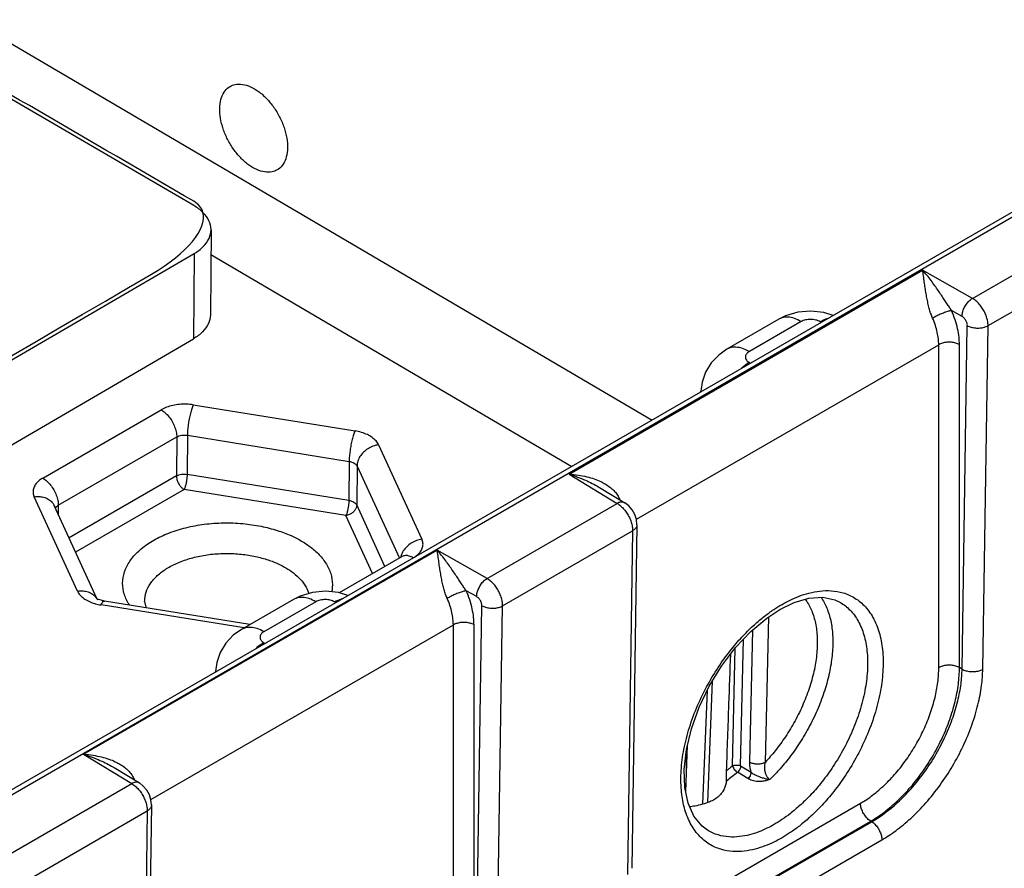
# Model space of a CAD drawing. Header units: inches. Extents: x 0 to 34, y 0 to 22.
# Tile 27 of 94: x 10.1 to 11.4, y 15.6 to 16.8. Entities that reach past the tile are written whole.
import ezdxf

# ---------------------------------------------------------------- set-up
doc = ezdxf.new("R2010")
doc.units = ezdxf.units.IN
doc.header["$LTSCALE"] = 1.87
doc.header["$MEASUREMENT"] = 0
doc.layers.get('0').update_dxf_attribs({"linetype": 'CONTINUOUS'})
doc.layers.add('DATUMCURVES', color=7, linetype='CONTINUOUS')

msp = doc.modelspace()

# ---------------------------------------------------------------- linework, layer by layer
at = {"color": 7, "linetype": 'CONTINUOUS'}
for p, q in [((6.8327, 13.8241), (12.0584, 16.8414)), ((6.8423, 13.8231), (12.0681, 16.8404)), ((9.9076, 16.8344), (10.9677, 16.2116)), ((10.3468, 16.5023), (9.9319, 16.7437)), ((11.4017, 16.3765), (11.5781, 16.4783)), ((10.3702, 16.4693), (10.3693, 16.3539)), ((6.2922, 14.0729), (10.3473, 16.4372)), ((10.3473, 16.4372), (10.3465, 16.3218)), ((10.3699, 16.436), (10.8588, 16.1487)), ((11.4229, 16.3395), (11.599, 16.4412)), ((10.8552, 16.1383), (11.3342, 16.4148)), ((11.4017, 16.3765), (11.3342, 16.4148)), ((11.3877, 16.3519), (11.3735, 16.36)), ((11.1395, 16.3482), (11.0691, 16.3075)), ((11.1699, 16.345), (11.0995, 16.3043)), ((11.1969, 16.3439), (11.1953, 16.3449)), ((11.3877, 15.874), (11.3948, 16.3397)), ((11.4157, 15.8739), (11.4229, 16.3395)), ((6.3904, 14.0152), (10.3465, 16.3218)), ((10.9464, 16.0771), (11.3561, 16.3137)), ((11.3561, 15.876), (11.3561, 16.3137)), ((11.3842, 15.8761), (11.3841, 16.3138)), ((11.0995, 16.2895), (11.101, 16.2886)), ((11.0338, 16.2498), (11.0339, 16.2507)), ((10.1423, 16.1329), (10.3027, 16.2255)), ((10.3462, 16.2321), (10.5653, 16.1968)), ((10.1633, 16.096), (10.3237, 16.1887)), ((10.3237, 16.1887), (10.3233, 16.1358)), ((10.3382, 16.1909), (10.3378, 16.138)), ((10.3382, 16.1909), (10.5574, 16.1556)), ((10.5972, 16.1781), (10.6559, 16.0502)), ((10.5574, 16.1556), (10.557, 16.1027)), ((10.568, 16.1493), (10.5676, 16.0965)), ((10.568, 16.1493), (10.6254, 16.0244)), ((10.3233, 16.1358), (10.1779, 16.0518)), ((10.557, 16.1027), (10.3378, 16.138)), ((10.8552, 16.1383), (10.9205, 16.0986)), ((10.3338, 16.1174), (10.1867, 16.0325)), ((10.553, 16.0821), (10.3338, 16.1174)), ((10.8964, 16.1203), (10.9307, 16.0995)), ((10.1893, 15.9797), (10.1306, 16.1076)), ((10.2156, 15.9696), (10.1577, 16.0958)), ((10.1633, 16.096), (10.1632, 16.0838)), ((10.6059, 16.0131), (10.5676, 16.0965)), ((10.7441, 15.9968), (10.9205, 16.0986)), ((10.5891, 16.0034), (10.553, 16.0821)), ((10.7653, 15.9598), (10.9414, 16.0615)), ((10.9414, 16.0615), (10.9343, 15.5959)), ((10.9472, 16.0696), (10.9402, 15.6041)), ((10.1976, 15.7586), (10.6766, 16.0352)), ((10.7441, 15.9968), (10.6766, 16.0352)), ((10.629, 16.0265), (10.5438, 15.9773)), ((10.7301, 15.9723), (10.7159, 15.9803)), ((10.2157, 15.9695), (10.2153, 15.9698)), ((10.4819, 15.9685), (10.4115, 15.9278)), ((10.4149, 15.9298), (10.2212, 15.961)), ((10.423, 15.9345), (10.2257, 15.9662)), ((10.5123, 15.9653), (10.4418, 15.9246)), ((10.5393, 15.9642), (10.5377, 15.9652)), ((10.7301, 15.4943), (10.7372, 15.96)), ((10.7581, 15.4942), (10.7653, 15.9598)), ((11.2219, 15.9649), (11.222, 15.9649)), ((11.1253, 15.9448), (11.1209, 15.7476)), ((10.2888, 15.6974), (10.6985, 15.934)), ((10.6985, 15.4963), (10.6985, 15.934)), ((10.7266, 15.4964), (10.7265, 15.9341)), ((11.1037, 15.9271), (11.0997, 15.7479)), ((11.0877, 15.7426), (11.0916, 15.9147)), ((10.4418, 15.9098), (10.4434, 15.9089)), ((11.0766, 15.7428), (11.0802, 15.9024)), ((11.3877, 15.874), (11.3842, 15.8761)), ((10.3762, 15.8701), (10.3763, 15.871)), ((11.0433, 15.6935), (11.0496, 15.858)), ((11.0367, 15.6916), (11.0426, 15.8454)), ((11.0133, 15.7081), (11.0156, 15.7703)), ((10.1976, 15.7586), (10.2628, 15.7189)), ((11.0143, 15.7347), (11.0145, 15.7656)), ((10.2388, 15.7406), (10.2731, 15.7198)), ((11.1018, 15.7341), (11.0877, 15.7426)), ((11.0974, 15.7256), (11.0834, 15.7342)), ((10.0865, 15.6171), (10.2628, 15.7189)), ((11.0684, 15.7224), (11.0686, 15.7253)), ((10.2896, 15.69), (10.2826, 15.2244)), ((11.0374, 15.5695), (11.2501, 15.6923)), ((10.1077, 15.5801), (10.2838, 15.6818)), ((10.2838, 15.6818), (10.2767, 15.2162)), ((11.0512, 15.5452), (11.2639, 15.668)), ((11.0526, 15.5444), (11.2653, 15.6672)), ((11.2653, 15.6672), (11.2639, 15.668)), ((11.0426, 15.6557), (11.0426, 15.6558)), ((11.0663, 15.5198), (11.279, 15.6426))]:
    msp.add_line(p, q, dxfattribs=at)
for points in [[(11.2131, 16.3533), (11.2003, 16.3574), (11.1828, 16.3592), (11.1652, 16.3576), (11.1486, 16.3527), (11.1395, 16.3482)], [(11.0691, 16.3075), (11.058, 16.2997), (11.0477, 16.2889), (11.0401, 16.2764), (11.0355, 16.2629), (11.0339, 16.2507)], [(10.9472, 16.0696), (10.9465, 16.0766), (10.9443, 16.0834), (10.9408, 16.0898), (10.9361, 16.0953), (10.9307, 16.0995)], [(10.6299, 16.0271), (10.6299, 16.0271), (10.629, 16.0265)], [(10.2257, 15.9662), (10.2212, 15.9673), (10.2178, 15.9685), (10.2157, 15.9695)], [(10.5555, 15.9736), (10.5427, 15.9777), (10.5251, 15.9795), (10.5076, 15.9779), (10.491, 15.973), (10.4819, 15.9685)], [(11.1407, 15.955), (11.1602, 15.9645), (11.1802, 15.9703), (11.1989, 15.9715), (11.2153, 15.968), (11.2219, 15.9649)], [(10.2803, 15.9656), (10.282, 15.958), (10.2825, 15.9571)], [(11.0243, 15.6746), (11.0165, 15.6925), (11.0121, 15.7138), (11.0114, 15.7381), (11.0143, 15.7649), (11.0211, 15.7933), (11.0315, 15.8223), (11.0452, 15.8509), (11.0619, 15.8782), (11.0808, 15.9032), (11.1014, 15.9251), (11.123, 15.9433), (11.1407, 15.9549)], [(10.4115, 15.9278), (10.4004, 15.92), (10.3901, 15.9092), (10.3825, 15.8967), (10.3779, 15.8832), (10.3763, 15.871)], [(10.2896, 15.69), (10.2889, 15.6969), (10.2867, 15.7037), (10.2832, 15.7101), (10.2785, 15.7156), (10.2731, 15.7198)], [(11.0426, 15.6558), (11.0356, 15.661), (11.0243, 15.6746)]]:
    msp.add_lwpolyline(points, dxfattribs=at)
for points, knots in [([(10.382, 16.6341), (10.3821, 16.6381), (10.383, 16.6457), (10.3871, 16.6558), (10.3922, 16.6613), (10.3954, 16.6634), (10.396, 16.6637)], [0, 0, 0, 0, 0.354196, 0.66499, 0.942411, 1, 1, 1, 1]), ([(10.396, 16.6637), (10.3981, 16.6649), (10.4036, 16.667), (10.4133, 16.667), (10.4242, 16.6635), (10.4353, 16.6568), (10.4458, 16.6474), (10.4554, 16.6357), (10.4634, 16.6225), (10.4694, 16.6083), (10.4731, 16.5941), (10.4739, 16.5847), (10.4738, 16.5801)], [0, 0, 0, 0, 0.056059, 0.132048, 0.219149, 0.317256, 0.426911, 0.54309, 0.663607, 0.782215, 0.895854, 1, 1, 1, 1]), ([(10.4598, 16.5505), (10.4577, 16.5493), (10.4522, 16.5473), (10.4425, 16.5473), (10.4316, 16.5508), (10.4205, 16.5574), (10.41, 16.5668), (10.4004, 16.5785), (10.3924, 16.5918), (10.3864, 16.6059), (10.3827, 16.6201), (10.3819, 16.6296), (10.382, 16.6341)], [0, 0, 0, 0, 0.056059, 0.132048, 0.219149, 0.317256, 0.426911, 0.54309, 0.663607, 0.782215, 0.895854, 1, 1, 1, 1]), ([(10.4738, 16.5801), (10.4737, 16.5761), (10.4728, 16.5685), (10.4687, 16.5585), (10.4636, 16.5529), (10.4604, 16.5509), (10.4598, 16.5505)], [0, 0, 0, 0, 0.354196, 0.66499, 0.942411, 1, 1, 1, 1]), ([(10.3702, 16.4693), (10.3702, 16.4694), (10.3702, 16.4737), (10.368, 16.4825), (10.3626, 16.4896), (10.3593, 16.4929)], [0, 0, 0, 0, 0.016404, 0.477662, 1, 1, 1, 1]), ([(10.3473, 16.4372), (10.3518, 16.4398), (10.3598, 16.4456), (10.3681, 16.4568), (10.3702, 16.4654), (10.3702, 16.4693)], [0, 0, 0, 0, 0.378171, 0.713398, 1, 1, 1, 1]), ([(11.3735, 16.36), (11.3725, 16.3615), (11.3703, 16.3646), (11.367, 16.3696), (11.3635, 16.375), (11.3596, 16.3809), (11.3553, 16.3872), (11.3507, 16.3938), (11.3457, 16.4007), (11.3402, 16.4078), (11.3363, 16.4125), (11.3342, 16.4148)], [0, 0, 0, 0, 0.079547, 0.167797, 0.264437, 0.36941, 0.48184, 0.601083, 0.727286, 0.86048, 1, 1, 1, 1]), ([(11.3478, 16.3496), (11.347, 16.3514), (11.3455, 16.3552), (11.3436, 16.3614), (11.3418, 16.3681), (11.3403, 16.3753), (11.3389, 16.3828), (11.3376, 16.3907), (11.3365, 16.3987), (11.3354, 16.4068), (11.3346, 16.4122), (11.3342, 16.4148)], [0, 0, 0, 0, 0.088372, 0.184816, 0.288638, 0.399249, 0.515027, 0.634415, 0.756381, 0.879268, 1, 1, 1, 1]), ([(11.3877, 16.3519), (11.3877, 16.3538), (11.3883, 16.3576), (11.3903, 16.3632), (11.3934, 16.3686), (11.3972, 16.3731), (11.4002, 16.3756), (11.4017, 16.3765)], [0, 0, 0, 0, 0.187002, 0.393705, 0.607318, 0.813654, 1, 1, 1, 1]), ([(11.4229, 16.3395), (11.4229, 16.3414), (11.4226, 16.3455), (11.421, 16.3515), (11.4185, 16.3576), (11.4152, 16.3634), (11.4112, 16.3687), (11.4067, 16.3731), (11.4034, 16.3755), (11.4017, 16.3765)], [0, 0, 0, 0, 0.130199, 0.272203, 0.421784, 0.574233, 0.724612, 0.867919, 1, 1, 1, 1]), ([(10.3693, 16.3539), (10.3693, 16.3499), (10.3672, 16.3414), (10.3589, 16.3302), (10.3509, 16.3244), (10.3465, 16.3218)], [0, 0, 0, 0, 0.286602, 0.621829, 1, 1, 1, 1]), ([(11.3735, 16.36), (11.372, 16.3597), (11.3688, 16.3589), (11.3637, 16.3571), (11.3582, 16.3549), (11.3528, 16.3524), (11.3494, 16.3505), (11.3478, 16.3496)], [0, 0, 0, 0, 0.161031, 0.360696, 0.580726, 0.800648, 1, 1, 1, 1]), ([(11.3841, 16.3138), (11.3841, 16.3172), (11.3837, 16.3244), (11.3818, 16.3357), (11.3784, 16.3478), (11.3753, 16.3559), (11.3735, 16.36)], [0, 0, 0, 0, 0.210612, 0.452704, 0.719504, 1, 1, 1, 1]), ([(11.1699, 16.345), (11.1669, 16.3467), (11.161, 16.3495), (11.152, 16.3514), (11.1447, 16.3506), (11.1408, 16.3489), (11.1395, 16.3482)], [0, 0, 0, 0, 0.322727, 0.607197, 0.861112, 1, 1, 1, 1]), ([(11.1953, 16.3449), (11.1944, 16.3454), (11.1925, 16.3463), (11.1894, 16.3472), (11.1861, 16.3478), (11.1826, 16.3481), (11.1791, 16.3479), (11.1757, 16.3473), (11.1726, 16.3464), (11.1707, 16.3455), (11.1699, 16.345)], [0, 0, 0, 0, 0.114102, 0.237546, 0.367427, 0.500618, 0.633671, 0.763252, 0.8863, 1, 1, 1, 1]), ([(11.1953, 16.3449), (11.1983, 16.3466), (11.2019, 16.3482), (11.2057, 16.3494), (11.2062, 16.3495)], [0, 0, 0, 0, 0.860351, 1, 1, 1, 1]), ([(11.3561, 16.3137), (11.3561, 16.3163), (11.3557, 16.3219), (11.3542, 16.3307), (11.3516, 16.3401), (11.3492, 16.3464), (11.3478, 16.3496)], [0, 0, 0, 0, 0.21045, 0.45234, 0.718983, 1, 1, 1, 1]), ([(11.3948, 16.3397), (11.3949, 16.3403), (11.3947, 16.3417), (11.3942, 16.3437), (11.3934, 16.3457), (11.3923, 16.3476), (11.3909, 16.3494), (11.3894, 16.3508), (11.3883, 16.3516), (11.3877, 16.3519)], [0, 0, 0, 0, 0.13022, 0.272159, 0.421568, 0.573848, 0.724168, 0.867639, 1, 1, 1, 1]), ([(11.3948, 16.3397), (11.3964, 16.3387), (11.4, 16.3373), (11.4059, 16.3362), (11.412, 16.3362), (11.4178, 16.3372), (11.4213, 16.3386), (11.4229, 16.3395)], [0, 0, 0, 0, 0.18892, 0.395725, 0.608401, 0.813725, 1, 1, 1, 1]), ([(11.3841, 16.3138), (11.3825, 16.3147), (11.3789, 16.3161), (11.3731, 16.3171), (11.367, 16.3171), (11.3612, 16.316), (11.3576, 16.3146), (11.3561, 16.3137)], [0, 0, 0, 0, 0.188007, 0.394566, 0.607493, 0.813314, 1, 1, 1, 1]), ([(11.0995, 16.3043), (11.0965, 16.3061), (11.0906, 16.3089), (11.0816, 16.3107), (11.0743, 16.31), (11.0704, 16.3083), (11.0691, 16.3075)], [0, 0, 0, 0, 0.32252, 0.606808, 0.860561, 1, 1, 1, 1]), ([(11.0995, 16.3043), (11.0987, 16.3039), (11.0972, 16.3029), (11.0955, 16.3011), (11.0944, 16.2991), (11.0941, 16.2969), (11.0944, 16.2948), (11.0955, 16.2928), (11.0972, 16.291), (11.0987, 16.29), (11.0995, 16.2895)], [0, 0, 0, 0, 0.14374, 0.273089, 0.389775, 0.499067, 0.608493, 0.725593, 0.855535, 1, 1, 1, 1]), ([(11.0995, 16.2895), (11.0962, 16.2876), (11.0924, 16.2849), (11.0889, 16.2819), (11.0884, 16.2814)], [0, 0, 0, 0, 0.832362, 1, 1, 1, 1]), ([(10.3462, 16.2321), (10.3431, 16.2326), (10.3369, 16.2332), (10.3276, 16.233), (10.3185, 16.2316), (10.3101, 16.2292), (10.305, 16.2269), (10.3027, 16.2255)], [0, 0, 0, 0, 0.20714, 0.417821, 0.624507, 0.820443, 1, 1, 1, 1]), ([(10.3027, 16.2255), (10.3047, 16.2244), (10.3085, 16.2215), (10.3135, 16.2161), (10.3178, 16.2097), (10.3211, 16.2027), (10.3232, 16.1957), (10.3238, 16.1909), (10.3237, 16.1887)], [0, 0, 0, 0, 0.154871, 0.324167, 0.501102, 0.677765, 0.846287, 1, 1, 1, 1]), ([(10.3462, 16.2321), (10.3454, 16.2304), (10.344, 16.2266), (10.3421, 16.2202), (10.3405, 16.213), (10.3393, 16.2054), (10.3385, 16.198), (10.3382, 16.1932), (10.3382, 16.1909)], [0, 0, 0, 0, 0.131893, 0.292217, 0.470922, 0.656447, 0.8367, 1, 1, 1, 1]), ([(10.5653, 16.1968), (10.5646, 16.1951), (10.5631, 16.1912), (10.5613, 16.1849), (10.5597, 16.1777), (10.5585, 16.1701), (10.5576, 16.1627), (10.5574, 16.1579), (10.5574, 16.1556)], [0, 0, 0, 0, 0.131893, 0.292217, 0.470922, 0.656447, 0.8367, 1, 1, 1, 1]), ([(10.5972, 16.1781), (10.5963, 16.1799), (10.5938, 16.1836), (10.5886, 16.1882), (10.5819, 16.1921), (10.574, 16.195), (10.5683, 16.1963), (10.5653, 16.1968)], [0, 0, 0, 0, 0.1594, 0.340281, 0.543284, 0.765265, 1, 1, 1, 1]), ([(10.3237, 16.1887), (10.3247, 16.1892), (10.3269, 16.1902), (10.3305, 16.191), (10.3343, 16.1913), (10.3369, 16.1911), (10.3382, 16.1909)], [0, 0, 0, 0, 0.22793, 0.477394, 0.738597, 1, 1, 1, 1]), ([(10.5972, 16.1781), (10.5946, 16.1777), (10.5895, 16.1764), (10.5825, 16.1729), (10.5765, 16.1681), (10.5718, 16.1624), (10.5688, 16.156), (10.568, 16.1515), (10.568, 16.1493)], [0, 0, 0, 0, 0.175601, 0.352792, 0.526984, 0.694186, 0.851912, 1, 1, 1, 1]), ([(10.5574, 16.1556), (10.5586, 16.1554), (10.5609, 16.1548), (10.5641, 16.1534), (10.5665, 16.1517), (10.5676, 16.1501), (10.568, 16.1493)], [0, 0, 0, 0, 0.292759, 0.560633, 0.796355, 1, 1, 1, 1]), ([(10.1423, 16.1329), (10.1402, 16.1317), (10.1364, 16.1291), (10.132, 16.1242), (10.1293, 16.1187), (10.1288, 16.113), (10.1298, 16.1093), (10.1306, 16.1076)], [0, 0, 0, 0, 0.235538, 0.447227, 0.637959, 0.817683, 1, 1, 1, 1]), ([(10.1423, 16.1329), (10.1442, 16.1317), (10.1481, 16.1288), (10.1531, 16.1234), (10.1574, 16.117), (10.1607, 16.1101), (10.1628, 16.103), (10.1633, 16.0983), (10.1633, 16.096)], [0, 0, 0, 0, 0.154871, 0.324167, 0.501102, 0.677765, 0.846287, 1, 1, 1, 1]), ([(10.3233, 16.1358), (10.3243, 16.1364), (10.3265, 16.1373), (10.3301, 16.1382), (10.3339, 16.1385), (10.3365, 16.1382), (10.3378, 16.138)], [0, 0, 0, 0, 0.224513, 0.474953, 0.737299, 1, 1, 1, 1]), ([(10.3233, 16.1358), (10.3233, 16.1345), (10.3237, 16.1316), (10.3252, 16.1274), (10.3275, 16.1234), (10.3304, 16.1199), (10.3327, 16.1181), (10.3338, 16.1174)], [0, 0, 0, 0, 0.186387, 0.392333, 0.605557, 0.81226, 1, 1, 1, 1]), ([(10.3378, 16.138), (10.3378, 16.1366), (10.3376, 16.1337), (10.3371, 16.1292), (10.3362, 16.1248), (10.3352, 16.1209), (10.3343, 16.1185), (10.3338, 16.1174)], [0, 0, 0, 0, 0.198549, 0.418223, 0.638439, 0.838641, 1, 1, 1, 1]), ([(10.8552, 16.1383), (10.8595, 16.1381), (10.8676, 16.1372), (10.879, 16.135), (10.8891, 16.1321), (10.896, 16.1293), (10.8995, 16.1276), (10.9002, 16.1272)], [0, 0, 0, 0, 0.2748, 0.523578, 0.747999, 0.950733, 1, 1, 1, 1]), ([(10.8552, 16.1383), (10.8592, 16.1371), (10.8666, 16.1346), (10.8771, 16.1303), (10.8865, 16.1259), (10.8928, 16.1225), (10.896, 16.1206), (10.8965, 16.1203)], [0, 0, 0, 0, 0.273822, 0.524652, 0.75324, 0.961356, 1, 1, 1, 1]), ([(10.9002, 16.1272), (10.902, 16.1263), (10.9061, 16.124), (10.9118, 16.1199), (10.917, 16.1151), (10.9209, 16.1101), (10.9228, 16.1064), (10.9236, 16.1046)], [0, 0, 0, 0, 0.188749, 0.421936, 0.632275, 0.823759, 1, 1, 1, 1]), ([(10.1306, 16.1076), (10.1331, 16.108), (10.138, 16.1082), (10.145, 16.1069), (10.1511, 16.1039), (10.1553, 16.1), (10.1571, 16.097), (10.1577, 16.0958)], [0, 0, 0, 0, 0.237187, 0.461915, 0.672841, 0.872417, 1, 1, 1, 1]), ([(10.557, 16.1027), (10.557, 16.1013), (10.5568, 16.0984), (10.5562, 16.0939), (10.5554, 16.0895), (10.5543, 16.0856), (10.5535, 16.0832), (10.553, 16.0821)], [0, 0, 0, 0, 0.198356, 0.417817, 0.637897, 0.838042, 1, 1, 1, 1]), ([(10.557, 16.1027), (10.5582, 16.1025), (10.5605, 16.102), (10.5636, 16.1006), (10.5661, 16.0988), (10.5672, 16.0973), (10.5676, 16.0965)], [0, 0, 0, 0, 0.288741, 0.55824, 0.79528, 1, 1, 1, 1]), ([(10.9307, 16.0995), (10.9301, 16.0998), (10.9283, 16.1006), (10.9246, 16.1005), (10.9218, 16.0994), (10.9205, 16.0986)], [0, 0, 0, 0, 0.184163, 0.556893, 1, 1, 1, 1]), ([(10.1594, 16.0921), (10.1594, 16.0921), (10.1598, 16.0929), (10.1609, 16.0944), (10.1624, 16.0955), (10.1633, 16.096)], [0, 0, 0, 0, 0.013621, 0.470826, 1, 1, 1, 1]), ([(10.5676, 16.0965), (10.5676, 16.0952), (10.567, 16.0924), (10.5649, 16.0887), (10.5616, 16.0855), (10.5576, 16.0832), (10.5545, 16.0823), (10.553, 16.0821)], [0, 0, 0, 0, 0.1789, 0.371893, 0.577359, 0.789585, 1, 1, 1, 1]), ([(10.9205, 16.0986), (10.9221, 16.0976), (10.9254, 16.0952), (10.9298, 16.0907), (10.9338, 16.0855), (10.9371, 16.0796), (10.9395, 16.0735), (10.941, 16.0675), (10.9414, 16.0634), (10.9414, 16.0615)], [0, 0, 0, 0, 0.131593, 0.274655, 0.425002, 0.57758, 0.727386, 0.869633, 1, 1, 1, 1]), ([(10.26, 15.9605), (10.2591, 15.9618), (10.2556, 15.9676), (10.251, 15.9787), (10.2498, 15.9944), (10.2538, 16.0101), (10.2626, 16.0248), (10.2759, 16.0381), (10.293, 16.0496), (10.3134, 16.0591), (10.3364, 16.0663), (10.3613, 16.0708), (10.3871, 16.0727), (10.4129, 16.0717), (10.4373, 16.0682), (10.4592, 16.0626), (10.4776, 16.0557), (10.4884, 16.0502), (10.493, 16.0475)], [0, 0, 0, 0, 0.014894, 0.06455, 0.112914, 0.162329, 0.215503, 0.274305, 0.339497, 0.410918, 0.487685, 0.568381, 0.651172, 0.733823, 0.813134, 0.885551, 0.948399, 1, 1, 1, 1]), ([(10.9472, 16.0696), (10.9472, 16.069), (10.9469, 16.0671), (10.945, 16.064), (10.9427, 16.0623), (10.9414, 16.0615)], [0, 0, 0, 0, 0.174255, 0.552806, 1, 1, 1, 1]), ([(10.493, 16.0475), (10.4975, 16.0448), (10.5065, 16.0389), (10.5184, 16.028), (10.5281, 16.015), (10.5341, 16.0002), (10.5351, 15.9877), (10.534, 15.9806), (10.5336, 15.9786)], [0, 0, 0, 0, 0.183559, 0.375562, 0.565678, 0.748999, 0.92755, 1, 1, 1, 1]), ([(10.6559, 16.0502), (10.6533, 16.0498), (10.6483, 16.0484), (10.6413, 16.045), (10.6352, 16.0402), (10.6305, 16.0344), (10.6281, 16.0294), (10.6273, 16.0263), (10.6272, 16.0256)], [0, 0, 0, 0, 0.194049, 0.389854, 0.582346, 0.767114, 0.941409, 1, 1, 1, 1]), ([(10.6442, 16.0249), (10.6463, 16.0261), (10.6501, 16.0287), (10.6545, 16.0336), (10.6572, 16.0391), (10.6577, 16.0448), (10.6567, 16.0485), (10.6559, 16.0502)], [0, 0, 0, 0, 0.235538, 0.447227, 0.637959, 0.817683, 1, 1, 1, 1]), ([(10.7159, 15.9803), (10.7149, 15.9818), (10.7127, 15.9849), (10.7094, 15.9899), (10.7059, 15.9953), (10.702, 16.0012), (10.6977, 16.0075), (10.6931, 16.0141), (10.6881, 16.021), (10.6826, 16.0281), (10.6787, 16.0328), (10.6766, 16.0352)], [0, 0, 0, 0, 0.079547, 0.167797, 0.264437, 0.36941, 0.48184, 0.601083, 0.727286, 0.86048, 1, 1, 1, 1]), ([(10.6902, 15.9699), (10.6894, 15.9717), (10.6879, 15.9755), (10.686, 15.9817), (10.6842, 15.9884), (10.6827, 15.9956), (10.6813, 16.0032), (10.68, 16.011), (10.6789, 16.019), (10.6778, 16.0271), (10.677, 16.0325), (10.6766, 16.0352)], [0, 0, 0, 0, 0.088372, 0.184816, 0.288638, 0.399249, 0.515027, 0.634415, 0.756381, 0.879268, 1, 1, 1, 1]), ([(10.2803, 15.9656), (10.2803, 15.9668), (10.2805, 15.9722), (10.2829, 15.9818), (10.2899, 15.9934), (10.3003, 16.0039), (10.3138, 16.013), (10.3299, 16.0205), (10.3481, 16.0261), (10.3677, 16.0297), (10.3881, 16.0311), (10.4084, 16.0304), (10.4277, 16.0276), (10.4449, 16.0232), (10.4595, 16.0178), (10.4679, 16.0134), (10.4716, 16.0113)], [0, 0, 0, 0, 0.016593, 0.071368, 0.130308, 0.195484, 0.267744, 0.346906, 0.431995, 0.521441, 0.613211, 0.704834, 0.792762, 0.87305, 0.94273, 1, 1, 1, 1]), ([(10.6442, 16.0249), (10.6425, 16.0259), (10.6391, 16.0275), (10.6338, 16.0282), (10.6305, 16.0273), (10.6291, 16.0265), (10.629, 16.0265)], [0, 0, 0, 0, 0.376575, 0.701056, 0.990504, 1, 1, 1, 1]), ([(10.4716, 16.0113), (10.4752, 16.0092), (10.4822, 16.0045), (10.4917, 15.9959), (10.4988, 15.9864), (10.5018, 15.9795), (10.5027, 15.9765)], [0, 0, 0, 0, 0.259664, 0.53113, 0.799938, 1, 1, 1, 1]), ([(10.7301, 15.9723), (10.7301, 15.9741), (10.7307, 15.9779), (10.7327, 15.9835), (10.7357, 15.9889), (10.7395, 15.9935), (10.7426, 15.9959), (10.7441, 15.9968)], [0, 0, 0, 0, 0.187002, 0.393705, 0.607318, 0.813654, 1, 1, 1, 1]), ([(10.7653, 15.9598), (10.7653, 15.9618), (10.7649, 15.9658), (10.7634, 15.9718), (10.7609, 15.9779), (10.7576, 15.9837), (10.7536, 15.989), (10.7491, 15.9934), (10.7458, 15.9958), (10.7441, 15.9968)], [0, 0, 0, 0, 0.130199, 0.272203, 0.421784, 0.574233, 0.724612, 0.867919, 1, 1, 1, 1]), ([(10.1893, 15.9797), (10.1918, 15.9801), (10.1967, 15.9803), (10.2038, 15.979), (10.2099, 15.976), (10.2141, 15.972), (10.2159, 15.9691), (10.2164, 15.9678)], [0, 0, 0, 0, 0.237187, 0.461915, 0.672841, 0.872417, 1, 1, 1, 1]), ([(10.7159, 15.9803), (10.7144, 15.98), (10.7112, 15.9792), (10.7061, 15.9774), (10.7006, 15.9752), (10.6952, 15.9727), (10.6918, 15.9708), (10.6902, 15.9699)], [0, 0, 0, 0, 0.161031, 0.360696, 0.580726, 0.800648, 1, 1, 1, 1]), ([(10.7265, 15.9341), (10.7265, 15.9375), (10.7261, 15.9447), (10.7242, 15.956), (10.7208, 15.9681), (10.7177, 15.9762), (10.7159, 15.9803)], [0, 0, 0, 0, 0.210612, 0.452704, 0.719504, 1, 1, 1, 1]), ([(11.1438, 15.9618), (11.1473, 15.9639), (11.1549, 15.9679), (11.167, 15.9732), (11.1805, 15.9775), (11.1951, 15.9803), (11.2108, 15.9808), (11.2271, 15.978), (11.2432, 15.9708), (11.2577, 15.9586), (11.2692, 15.9415), (11.277, 15.9205), (11.2809, 15.8964), (11.2809, 15.8697), (11.2771, 15.8411), (11.2695, 15.8116), (11.2584, 15.782), (11.2445, 15.7537), (11.2289, 15.7281), (11.2127, 15.7062), (11.1969, 15.6881), (11.1819, 15.6734), (11.1681, 15.6618), (11.1556, 15.6527), (11.1476, 15.6477), (11.1438, 15.6455)], [0, 0, 0, 0, 0.025297, 0.052465, 0.081387, 0.111871, 0.143772, 0.177242, 0.212802, 0.250998, 0.292355, 0.337637, 0.387523, 0.442141, 0.50121, 0.564007, 0.629332, 0.694953, 0.757229, 0.813253, 0.862376, 0.905001, 0.941688, 0.973114, 1, 1, 1, 1]), ([(10.1893, 15.9797), (10.1902, 15.9779), (10.1927, 15.9742), (10.1979, 15.9696), (10.2046, 15.9657), (10.2097, 15.9638), (10.2124, 15.963)], [0, 0, 0, 0, 0.208294, 0.444657, 0.70993, 1, 1, 1, 1]), ([(10.5123, 15.9653), (10.5093, 15.967), (10.5034, 15.9698), (10.4944, 15.9717), (10.4871, 15.9709), (10.4832, 15.9692), (10.4819, 15.9685)], [0, 0, 0, 0, 0.322727, 0.607197, 0.861112, 1, 1, 1, 1]), ([(10.5377, 15.9652), (10.5368, 15.9657), (10.5349, 15.9666), (10.5318, 15.9675), (10.5285, 15.9681), (10.525, 15.9684), (10.5215, 15.9682), (10.5181, 15.9676), (10.515, 15.9667), (10.5131, 15.9658), (10.5123, 15.9653)], [0, 0, 0, 0, 0.114102, 0.237546, 0.367427, 0.500618, 0.633671, 0.763252, 0.8863, 1, 1, 1, 1]), ([(10.5377, 15.9652), (10.5407, 15.9669), (10.5443, 15.9686), (10.5481, 15.9697), (10.5486, 15.9698)], [0, 0, 0, 0, 0.860351, 1, 1, 1, 1]), ([(10.6985, 15.934), (10.6985, 15.9366), (10.6981, 15.9422), (10.6966, 15.951), (10.694, 15.9604), (10.6916, 15.9667), (10.6902, 15.9699)], [0, 0, 0, 0, 0.21045, 0.45234, 0.718983, 1, 1, 1, 1]), ([(10.7372, 15.96), (10.7372, 15.9606), (10.7371, 15.962), (10.7366, 15.964), (10.7358, 15.966), (10.7346, 15.9679), (10.7333, 15.9697), (10.7318, 15.9711), (10.7307, 15.9719), (10.7301, 15.9723)], [0, 0, 0, 0, 0.13022, 0.272159, 0.421568, 0.573848, 0.724168, 0.867639, 1, 1, 1, 1]), ([(11.175, 15.9688), (11.1754, 15.9683), (11.179, 15.9635), (11.1847, 15.9529), (11.1897, 15.9358), (11.1919, 15.9165), (11.1913, 15.8955), (11.1879, 15.8732), (11.1817, 15.8501), (11.1729, 15.8268), (11.1618, 15.8039), (11.149, 15.7827), (11.1353, 15.7639), (11.1257, 15.7527), (11.1209, 15.7476)], [0, 0, 0, 0, 0.007654, 0.07454, 0.147025, 0.226512, 0.313149, 0.406016, 0.50431, 0.607556, 0.713622, 0.817426, 0.913702, 1, 1, 1, 1]), ([(11.1966, 15.9714), (11.1969, 15.9709), (11.2004, 15.9657), (11.2059, 15.9546), (11.2108, 15.9366), (11.213, 15.9166), (11.2123, 15.8948), (11.2089, 15.8718), (11.2028, 15.848), (11.1941, 15.8238), (11.1831, 15.7999), (11.1701, 15.7774), (11.1562, 15.757), (11.1419, 15.7395), (11.1321, 15.7291), (11.1273, 15.7244)], [0, 0, 0, 0, 0.006299, 0.068552, 0.135822, 0.209298, 0.289036, 0.37418, 0.464018, 0.558332, 0.655826, 0.752433, 0.843398, 0.926152, 1, 1, 1, 1]), ([(10.2212, 15.961), (10.2217, 15.9622), (10.2227, 15.964), (10.2244, 15.9662), (10.2255, 15.9662), (10.2257, 15.9661)], [0, 0, 0, 0, 0.561227, 0.902339, 1, 1, 1, 1]), ([(10.7372, 15.96), (10.7388, 15.9591), (10.7424, 15.9576), (10.7482, 15.9565), (10.7543, 15.9565), (10.7601, 15.9575), (10.7637, 15.9589), (10.7653, 15.9598)], [0, 0, 0, 0, 0.18892, 0.395725, 0.608401, 0.813725, 1, 1, 1, 1]), ([(11.0112, 15.6874), (11.0093, 15.6948), (11.0067, 15.7112), (11.0066, 15.7374), (11.0104, 15.766), (11.018, 15.7955), (11.029, 15.8251), (11.0429, 15.8534), (11.0585, 15.879), (11.0748, 15.901), (11.0906, 15.9191), (11.1056, 15.9338), (11.1194, 15.9455), (11.1319, 15.9546), (11.14, 15.9596), (11.1438, 15.9618)], [0, 0, 0, 0, 0.071215, 0.153927, 0.243384, 0.338502, 0.437484, 0.536978, 0.631464, 0.716504, 0.791081, 0.855799, 0.911497, 0.959201, 1, 1, 1, 1]), ([(11.222, 15.9649), (11.2227, 15.9644), (11.2285, 15.961), (11.2384, 15.9526), (11.249, 15.9369), (11.2562, 15.9175), (11.2598, 15.8952), (11.2599, 15.8705), (11.2564, 15.8442), (11.2494, 15.8169), (11.2392, 15.7896), (11.2264, 15.7635), (11.212, 15.74), (11.197, 15.7197), (11.1824, 15.703), (11.1686, 15.6895), (11.1559, 15.6788), (11.1444, 15.6704), (11.1369, 15.6657), (11.1334, 15.6637)], [0, 0, 0, 0, 0.007581, 0.055769, 0.10794, 0.165053, 0.227964, 0.296833, 0.371305, 0.450471, 0.53282, 0.615542, 0.694035, 0.76464, 0.826545, 0.880264, 0.926499, 0.966106, 1, 1, 1, 1]), ([(10.4418, 15.9246), (10.4389, 15.9264), (10.433, 15.9292), (10.424, 15.931), (10.4166, 15.9303), (10.4128, 15.9286), (10.4115, 15.9278)], [0, 0, 0, 0, 0.32252, 0.606808, 0.860561, 1, 1, 1, 1]), ([(10.7265, 15.9341), (10.7249, 15.935), (10.7213, 15.9364), (10.7155, 15.9374), (10.7094, 15.9374), (10.7036, 15.9363), (10.7, 15.9349), (10.6985, 15.934)], [0, 0, 0, 0, 0.188007, 0.394566, 0.607493, 0.813314, 1, 1, 1, 1]), ([(10.4418, 15.9246), (10.4411, 15.9242), (10.4396, 15.9232), (10.4379, 15.9214), (10.4368, 15.9194), (10.4365, 15.9172), (10.4368, 15.9151), (10.4379, 15.9131), (10.4396, 15.9113), (10.4411, 15.9103), (10.4418, 15.9098)], [0, 0, 0, 0, 0.14374, 0.273089, 0.389775, 0.499067, 0.608493, 0.725593, 0.855535, 1, 1, 1, 1]), ([(10.4418, 15.9098), (10.4385, 15.9079), (10.4348, 15.9052), (10.4313, 15.9022), (10.4308, 15.9017)], [0, 0, 0, 0, 0.832362, 1, 1, 1, 1]), ([(11.0687, 15.7363), (11.0697, 15.7664), (11.0716, 15.8191), (11.0734, 15.8718), (11.0742, 15.8944)], [0, 0, 0, 0, 0.570426, 1, 1, 1, 1]), ([(11.2501, 15.6923), (11.2558, 15.6955), (11.2671, 15.7032), (11.2832, 15.717), (11.2985, 15.7332), (11.3127, 15.7514), (11.3254, 15.7712), (11.3362, 15.7921), (11.3449, 15.8135), (11.3513, 15.8349), (11.3552, 15.8557), (11.3561, 15.8694), (11.3561, 15.876)], [0, 0, 0, 0, 0.089363, 0.185673, 0.28742, 0.392772, 0.49979, 0.606802, 0.712152, 0.813949, 0.910396, 1, 1, 1, 1]), ([(11.2639, 15.668), (11.2703, 15.6717), (11.2832, 15.6804), (11.3013, 15.696), (11.3187, 15.7144), (11.3348, 15.7351), (11.3491, 15.7575), (11.3614, 15.7811), (11.3713, 15.8053), (11.3786, 15.8296), (11.383, 15.8531), (11.3841, 15.8686), (11.3842, 15.8761)], [0, 0, 0, 0, 0.08947, 0.185756, 0.287494, 0.392841, 0.499851, 0.606851, 0.71218, 0.81394, 0.910326, 1, 1, 1, 1]), ([(11.2653, 15.6672), (11.2711, 15.6705), (11.2833, 15.6786), (11.3013, 15.6935), (11.3193, 15.712), (11.3363, 15.7332), (11.3514, 15.7562), (11.3643, 15.7805), (11.3747, 15.8055), (11.3821, 15.8301), (11.3865, 15.8529), (11.3876, 15.8674), (11.3877, 15.874)], [0, 0, 0, 0, 0.080829, 0.175654, 0.280644, 0.390755, 0.501132, 0.611395, 0.721171, 0.825665, 0.919871, 1, 1, 1, 1]), ([(11.279, 15.6426), (11.2855, 15.6464), (11.2991, 15.6554), (11.3192, 15.6721), (11.3393, 15.6928), (11.3582, 15.7165), (11.3751, 15.7422), (11.3895, 15.7694), (11.4011, 15.7973), (11.4095, 15.8248), (11.4143, 15.8503), (11.4156, 15.8665), (11.4157, 15.8739)], [0, 0, 0, 0, 0.080637, 0.175434, 0.280442, 0.390615, 0.501077, 0.611427, 0.72128, 0.825817, 0.920027, 1, 1, 1, 1]), ([(11.3842, 15.8761), (11.3826, 15.877), (11.379, 15.8784), (11.3731, 15.8794), (11.3671, 15.8794), (11.3613, 15.8783), (11.3577, 15.8769), (11.3561, 15.876)], [0, 0, 0, 0, 0.188006, 0.394566, 0.607493, 0.813314, 1, 1, 1, 1]), ([(11.3877, 15.874), (11.3893, 15.8731), (11.3929, 15.8717), (11.3987, 15.8706), (11.4048, 15.8705), (11.4106, 15.8716), (11.4142, 15.873), (11.4157, 15.8739)], [0, 0, 0, 0, 0.188919, 0.395724, 0.6084, 0.813725, 1, 1, 1, 1]), ([(10.1976, 15.7586), (10.2019, 15.7584), (10.21, 15.7575), (10.2214, 15.7553), (10.2315, 15.7524), (10.2383, 15.7496), (10.2419, 15.7479), (10.2425, 15.7475)], [0, 0, 0, 0, 0.2748, 0.523578, 0.747999, 0.950733, 1, 1, 1, 1]), ([(10.1976, 15.7586), (10.2016, 15.7574), (10.209, 15.7549), (10.2195, 15.7506), (10.2289, 15.7462), (10.2352, 15.7428), (10.2384, 15.7409), (10.2389, 15.7406)], [0, 0, 0, 0, 0.273822, 0.524652, 0.75324, 0.961356, 1, 1, 1, 1]), ([(10.2425, 15.7475), (10.2444, 15.7466), (10.2485, 15.7443), (10.2542, 15.7403), (10.2593, 15.7354), (10.2633, 15.7304), (10.2652, 15.7267), (10.2659, 15.7249)], [0, 0, 0, 0, 0.188749, 0.421936, 0.632275, 0.823759, 1, 1, 1, 1]), ([(11.0766, 15.7428), (11.0753, 15.7417), (11.0727, 15.7395), (11.07, 15.7374), (11.0687, 15.7363)], [0, 0, 0, 0, 0.504199, 1, 1, 1, 1]), ([(11.0766, 15.7428), (11.0774, 15.7432), (11.0792, 15.7439), (11.0822, 15.7442), (11.0851, 15.7438), (11.0869, 15.7431), (11.0877, 15.7426)], [0, 0, 0, 0, 0.235879, 0.498334, 0.761695, 1, 1, 1, 1]), ([(11.0766, 15.7428), (11.0768, 15.742), (11.0775, 15.7403), (11.0791, 15.738), (11.081, 15.7358), (11.0826, 15.7346), (11.0834, 15.7342)], [0, 0, 0, 0, 0.220923, 0.481981, 0.752636, 1, 1, 1, 1]), ([(11.0877, 15.7426), (11.0877, 15.7419), (11.0874, 15.7403), (11.0865, 15.738), (11.0851, 15.7359), (11.084, 15.7347), (11.0834, 15.7342)], [0, 0, 0, 0, 0.231991, 0.491816, 0.753363, 1, 1, 1, 1]), ([(11.0997, 15.7479), (11.0996, 15.7463), (11.0998, 15.7431), (11.1005, 15.7385), (11.1014, 15.7355), (11.1018, 15.7341)], [0, 0, 0, 0, 0.34187, 0.677011, 1, 1, 1, 1]), ([(11.1209, 15.7476), (11.1197, 15.7469), (11.117, 15.7459), (11.1126, 15.7452), (11.108, 15.7453), (11.1036, 15.7461), (11.1008, 15.7472), (11.0997, 15.7479)], [0, 0, 0, 0, 0.185919, 0.391741, 0.605095, 0.812052, 1, 1, 1, 1]), ([(11.1209, 15.7476), (11.1206, 15.7464), (11.1201, 15.744), (11.1199, 15.7405), (11.1201, 15.7374), (11.1207, 15.7346), (11.1214, 15.7322), (11.1223, 15.7302), (11.1233, 15.7285), (11.1243, 15.7271), (11.1253, 15.726), (11.1263, 15.7251), (11.127, 15.7246), (11.1273, 15.7244)], [0, 0, 0, 0, 0.149768, 0.285947, 0.407966, 0.516838, 0.614143, 0.700867, 0.777506, 0.844687, 0.903378, 0.954747, 1, 1, 1, 1]), ([(11.0834, 15.7342), (11.0809, 15.7321), (11.076, 15.728), (11.071, 15.7242), (11.0684, 15.7224)], [0, 0, 0, 0, 0.506026, 1, 1, 1, 1]), ([(11.0686, 15.7253), (11.0686, 15.7262), (11.0687, 15.7282), (11.0687, 15.7312), (11.0686, 15.7339), (11.0687, 15.7356), (11.0687, 15.7363)], [0, 0, 0, 0, 0.26538, 0.542223, 0.800167, 1, 1, 1, 1]), ([(11.1018, 15.7341), (11.1018, 15.733), (11.1013, 15.7309), (11.0998, 15.728), (11.0983, 15.7263), (11.0974, 15.7256)], [0, 0, 0, 0, 0.313811, 0.661636, 1, 1, 1, 1]), ([(11.1273, 15.7244), (11.1253, 15.7246), (11.1215, 15.7253), (11.1165, 15.7267), (11.1124, 15.7282), (11.109, 15.7296), (11.1061, 15.7311), (11.1038, 15.7325), (11.1024, 15.7336), (11.1018, 15.7341)], [0, 0, 0, 0, 0.223037, 0.410151, 0.567, 0.700488, 0.815076, 0.914079, 1, 1, 1, 1]), ([(10.2731, 15.7198), (10.2725, 15.7201), (10.2707, 15.7209), (10.267, 15.7208), (10.2642, 15.7197), (10.2628, 15.7189)], [0, 0, 0, 0, 0.184163, 0.556893, 1, 1, 1, 1]), ([(10.2628, 15.7189), (10.2645, 15.7179), (10.2678, 15.7155), (10.2722, 15.711), (10.2762, 15.7058), (10.2794, 15.6999), (10.2819, 15.6938), (10.2834, 15.6878), (10.2838, 15.6837), (10.2838, 15.6818)], [0, 0, 0, 0, 0.131593, 0.274655, 0.425002, 0.57758, 0.727386, 0.869633, 1, 1, 1, 1]), ([(11.0684, 15.7224), (11.0682, 15.7205), (11.0675, 15.7168), (11.0655, 15.7116), (11.0636, 15.7083), (11.0625, 15.7068)], [0, 0, 0, 0, 0.334072, 0.666369, 1, 1, 1, 1]), ([(11.1273, 15.7244), (11.1255, 15.7238), (11.1218, 15.7226), (11.1165, 15.7218), (11.1115, 15.7216), (11.1071, 15.7221), (11.1033, 15.7229), (11.1002, 15.7241), (11.0983, 15.7251), (11.0974, 15.7256)], [0, 0, 0, 0, 0.190062, 0.367671, 0.527931, 0.67025, 0.795233, 0.904543, 1, 1, 1, 1]), ([(11.0625, 15.7068), (11.0612, 15.705), (11.0581, 15.7015), (11.0524, 15.6972), (11.0481, 15.6951), (11.0458, 15.6942)], [0, 0, 0, 0, 0.322304, 0.652881, 1, 1, 1, 1]), ([(10.2896, 15.69), (10.2896, 15.6893), (10.2893, 15.6874), (10.2874, 15.6843), (10.2851, 15.6826), (10.2838, 15.6818)], [0, 0, 0, 0, 0.174255, 0.552806, 1, 1, 1, 1]), ([(12.0252, 15.6985), (11.9096, 15.6553), (11.6587, 15.558), (11.2576, 15.3898), (10.9571, 15.2532), (10.7904, 15.1741), (10.7736, 15.166)], [0, 0, 0, 0, 0.272167, 0.593256, 0.958865, 1, 1, 1, 1]), ([(10.7751, 15.163), (10.8192, 15.184), (11.0462, 15.2908), (11.4561, 15.4723), (11.8274, 15.6196), (12.0122, 15.6886)], [0, 0, 0, 0, 0.109013, 0.559676, 1, 1, 1, 1]), ([(11.1438, 15.6455), (11.1402, 15.6434), (11.1327, 15.6394), (11.1205, 15.6341), (11.1071, 15.6298), (11.0925, 15.627), (11.0769, 15.6265), (11.0605, 15.6293), (11.0444, 15.6364), (11.0299, 15.6486), (11.0184, 15.6656), (11.0133, 15.6794), (11.0113, 15.687), (11.0112, 15.6874)], [0, 0, 0, 0, 0.074286, 0.154055, 0.238973, 0.328484, 0.422163, 0.520458, 0.624896, 0.737089, 0.858579, 0.991602, 1, 1, 1, 1]), ([(11.0458, 15.6942), (11.0393, 15.6917), (11.0302, 15.689), (11.0209, 15.6877), (11.0185, 15.6874)], [0, 0, 0, 0, 0.744948, 1, 1, 1, 1]), ([(11.2639, 15.668), (11.2623, 15.6689), (11.2593, 15.6714), (11.2556, 15.6759), (11.2526, 15.6812), (11.2506, 15.6867), (11.2501, 15.6905), (11.2501, 15.6923)], [0, 0, 0, 0, 0.188482, 0.395166, 0.607951, 0.813518, 1, 1, 1, 1]), ([(11.1334, 15.6637), (11.1302, 15.6618), (11.1232, 15.6581), (11.112, 15.6532), (11.0996, 15.6492), (11.0861, 15.6466), (11.0717, 15.6462), (11.0567, 15.6487), (11.0471, 15.653), (11.0426, 15.6557)], [0, 0, 0, 0, 0.119002, 0.246743, 0.382735, 0.526097, 0.676153, 0.833635, 1, 1, 1, 1]), ([(11.2653, 15.6672), (11.2668, 15.6662), (11.2698, 15.6638), (11.2736, 15.6592), (11.2766, 15.6538), (11.2786, 15.6482), (11.2791, 15.6444), (11.279, 15.6426)], [0, 0, 0, 0, 0.188884, 0.396078, 0.60915, 0.814468, 1, 1, 1, 1])]:
    msp.add_open_spline(points, degree=3, knots=knots, dxfattribs=at)
for points in [[(10.3593, 16.4929), (10.3556, 16.4966), (10.3513, 16.4997), (10.3468, 16.5023)], [(11.0339, 16.2507), (11.0339, 16.2504), (11.0338, 16.2501), (11.0338, 16.2498)], [(10.9229, 16.1042), (10.9231, 16.1044), (10.9233, 16.1045), (10.9236, 16.1046)], [(10.9236, 16.1046), (10.9237, 16.1043), (10.9238, 16.104), (10.924, 16.1036)], [(10.2124, 15.963), (10.2128, 15.9629), (10.2132, 15.9628), (10.2136, 15.9626)], [(10.2136, 15.9626), (10.2161, 15.962), (10.2186, 15.9614), (10.2212, 15.961)], [(10.3763, 15.871), (10.3762, 15.8707), (10.3762, 15.8704), (10.3762, 15.8701)], [(10.2653, 15.7246), (10.2655, 15.7247), (10.2657, 15.7248), (10.2659, 15.7249)], [(10.2659, 15.7249), (10.2661, 15.7246), (10.2662, 15.7243), (10.2664, 15.7239)]]:
    msp.add_open_spline(points, degree=3, dxfattribs=at)
at = {"layer": 'DATUMCURVES', "color": 40, "linetype": 'CONTINUOUS'}
for points in [[(10.347, 16.508, -2.9001), (10.2071, 16.5893, -3.0122), (10.0673, 16.6707, -3.1243), (9.9274, 16.7521, -3.2364)], [(10.347, 16.508, -2.9001), (10.2071, 16.5893, -3.0122), (10.0673, 16.6707, -3.1243), (9.9274, 16.7521, -3.2364)], [(10.3593, 16.4928, -2.8791), (10.3578, 16.4989, -2.8876), (10.3537, 16.504, -2.8947), (10.347, 16.508, -2.9001)], [(10.3593, 16.4928, -2.8791), (10.3578, 16.4989, -2.8876), (10.3537, 16.504, -2.8947), (10.347, 16.508, -2.9001)], [(10.2896, 16.4093, -2.7619), (10.3386, 16.4379, -2.8022), (10.365, 16.4711, -2.8489), (10.3593, 16.4928, -2.8791)], [(10.2896, 16.4093, -2.7619), (10.3386, 16.4379, -2.8022), (10.365, 16.4711, -2.8489), (10.3593, 16.4928, -2.8791)], [(6.2873, 14.0757, 0.5376), (7.6214, 14.8536, -0.5622), (8.9555, 15.6315, -1.662), (10.2896, 16.4093, -2.7619)], [(6.2873, 14.0757, 0.5376), (7.6214, 14.8536, -0.5622), (8.9555, 15.6315, -1.662), (10.2896, 16.4093, -2.7619)]]:
    msp.add_open_spline(points, degree=3, dxfattribs=at)

doc.saveas('drawing.dxf')
